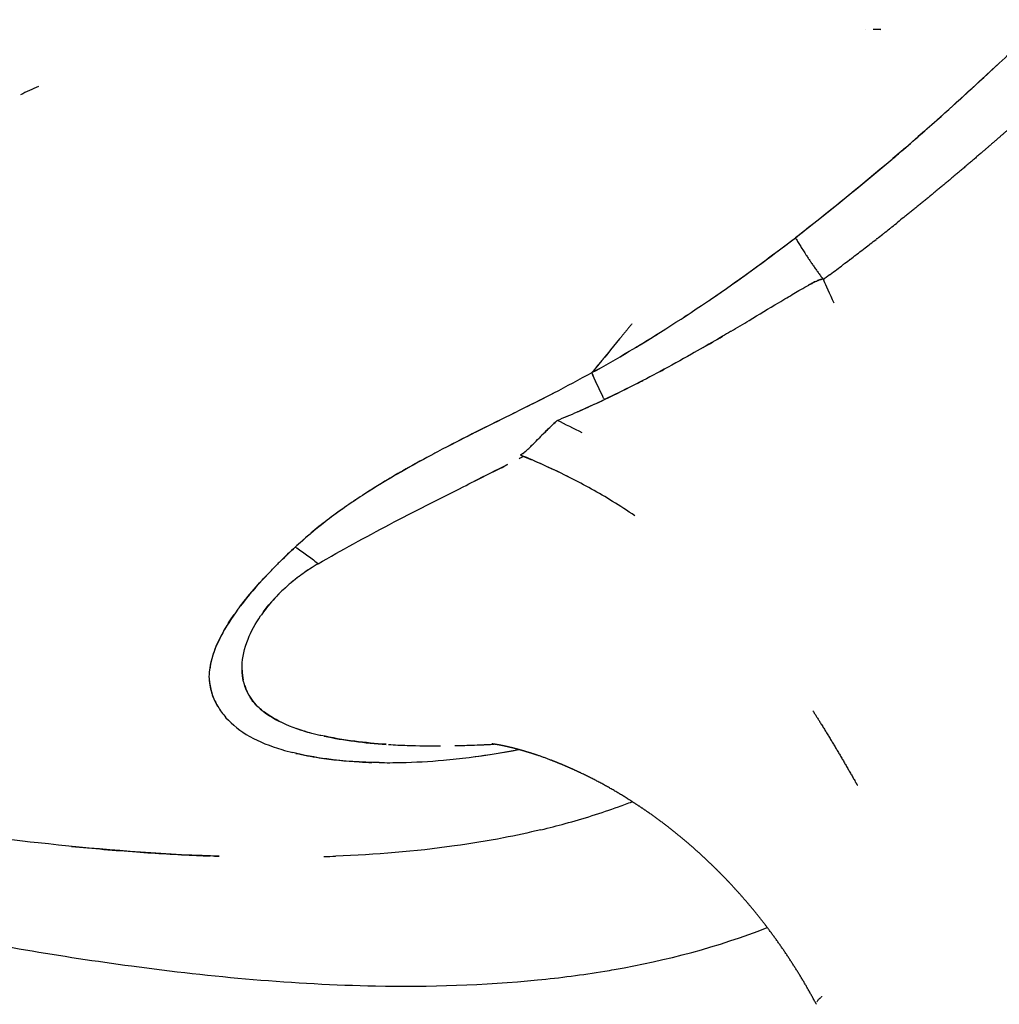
# Model space of a CAD drawing. Header units: millimetres. Extents: x 0 to 1905, y 0 to 2577.
# Tile 34 of 70: x 337 to 481, y 1848 to 1993. Entities that reach past the tile are written whole.
import ezdxf

# ---------------------------------------------------------------- set-up
doc = ezdxf.new("R2010")
doc.units = ezdxf.units.MM
doc.header["$MEASUREMENT"] = 0
doc.layers.add('Crea2D$visibili$linee', color=7, linetype='Continuous', true_color=0x000000)
doc.layers.add('Crea2D$visibili$tangenti', color=7, linetype='Continuous', true_color=0x000000)

msp = doc.modelspace()

# ---------------------------------------------------------------- linework, layer by layer
at = {"layer": 'Crea2D$visibili$linee'}
for p, q in [((461.2, 1991.79), (461.2, 1991.79)), ((463.45, 1991.71), (463.45, 1991.71)), ((420.95, 1941.28), (420.95, 1941.27)), ((425.04, 1921.68), (425.05, 1921.68)), ((425.04, 1921.68), (425.04, 1921.68))]:
    msp.add_line(p, q, dxfattribs=at)
for centre, radius, start, end in [((505.41, 1617.62), 401.59, 114.3954, 114.813), ((224.11, 2266.27), 387.57, 308.5853, 308.5941), ((219.34, 2272.23), 395.21, 308.77, 308.7774), ((305.98, 2146.78), 235.49, 304.1461, 306.0007), ((261.99, 2217.22), 325.6, 306.5665, 306.7816), ((258.18, 2222.34), 331.99, 306.7793, 306.975), ((454.76, 1954.56), 0.46, 63.2474, 86.7259), ((454.73, 1954.11), 0.906, 76.545, 85.3907), ((262.99, 2215.9), 323.94, 306.5549, 306.5647), ((303.6, 2178.23), 268.87, 299.8174, 300.5241), ((321.94, 2120.34), 204.62, 298.9393, 300.7093), ((477.38, 1965.66), 61.52, 203.3739, 205.9496), ((260.38, 2307.45), 404.29, 292.6143, 292.843), ((326.65, 2015.03), 120.16, 315.3104, 315.7391), ((1103.98, 532.42), 1559.04, 116.49233, 116.69665), ((369.83, 1830.48), 106.7, 63.4306, 66.3621), ((-3.58, 2520.84), 734.73, 305.5148, 305.51546), ((423.12, 1866.06), 67.49, 127.8436, 132.7435), ((417.49, 1873.01), 58.55, 127.294, 130.3284), ((395.07, 1888.35), 28.69, 120.1008, 125.6765), ((394.44, 1889.22), 27.62, 126.4335, 129.9451), ((377.59, 1897.75), 8.12, 181.5435, 192.1782), ((387.52, 1917.76), 30.51, 250.5942, 255.1746), ((397.26, 1987.63), 101.23, 266.4677, 268.0272), ((397.22, 2058.63), 172.24, 271.187, 273.1036), ((396.96, 2063.52), 177.14, 271.8088, 273.0989), ((397.84, 2004.24), 117.85, 268.0213, 270.3997), ((389.63, 1992.7), 108.82, 276.987, 280.8929), ((388.5, 1998.51), 114.72, 277.5009, 280.8893), ((375.21, 2079.71), 209.7, 271.7195, 272.1967), ((456.36, 1847.22), 2.79, 136.9454, 144.9236)]:
    msp.add_arc(centre, radius, start, end, dxfattribs=at)
for points, degree, knots in [([(471.71, 1978.43), (474.79, 1981.19), (477.82, 1983.99), (480.86, 1986.79), (483.11, 1988.91), (485.36, 1991.03), (487.6, 1993.17)], 3, [26.6862752, 26.6862752, 26.6862752, 26.6862752, 27, 27, 27, 27.3734041, 27.3734041, 27.3734041, 27.3734041]), ([(465.19, 1972.74), (465.48, 1972.98), (467.65, 1974.83), (469.8, 1976.73), (471.66, 1978.39)], 3, [26.4671353, 26.4671353, 26.4671353, 26.4671353, 26.4954056, 26.6846285, 26.6846285, 26.6846285, 26.6846285]), ([(441.41, 1947.36), (442.3, 1947.89), (444.63, 1949.28), (447.37, 1950.94), (449.89, 1952.45), (451.36, 1953.32), (452.59, 1954.02), (453.3, 1954.39), (453.66, 1954.58), (453.92, 1954.7), (454.11, 1954.79), (454.32, 1954.87), (454.49, 1954.94), (454.61, 1954.98), (454.67, 1955), (454.73, 1955.01), (454.76, 1955.02), (454.78, 1955.02)], 3, [0, 0, 0, 0, 3.120671, 8.160752, 9.578891, 11.940575, 13.295307, 13.831578, 14.323883, 14.519487, 14.696958, 14.959401, 15.191719, 15.254135, 15.331158, 15.376702, 15.436971, 15.436971, 15.436971, 15.436971]), ([(454.75, 1955.02), (454.63, 1955.01), (454.34, 1954.88), (453.81, 1954.67), (453.26, 1954.38), (452.89, 1954.18), (452.74, 1954.1)], 3, [1.81194983, 1.81194983, 1.81194983, 1.81194983, 1.82170619, 1.83731043, 1.85858309, 1.87207104, 1.87207104, 1.87207104, 1.87207104]), ([(441.41, 1947.36), (441.37, 1947.34), (440.58, 1946.86), (438.64, 1945.72), (435.21, 1943.75), (431.18, 1941.54), (426.92, 1939.31), (424.16, 1937.98), (422.78, 1937.31)], 3, [2.2309414, 2.2309414, 2.2309414, 2.2309414, 2.234106, 2.3066005, 2.4145, 2.5566308, 2.681635, 2.8066431, 2.8066431, 2.8066431, 2.8066431]), ([(420.95, 1941.27), (422.79, 1942.31), (426.03, 1944.14), (429.21, 1946.08), (430.59, 1946.94)], 3, [25, 25, 25, 25, 25.1758516, 25.3111182, 25.3111182, 25.3111182, 25.3111182]), ([(420.91, 1941.25), (419.06, 1940.23), (415.78, 1938.47), (412.47, 1936.8), (411.04, 1936.09)], 3, [4, 4, 4, 4, 4.125, 4.21875, 4.21875, 4.21875, 4.21875]), ([(422.78, 1937.31), (424.46, 1938.12), (426.35, 1939.05), (428.23, 1940.01), (428.44, 1940.12)], 3, [0, 0, 0, 0, 0.1522604, 0.1718938, 0.1718938, 0.1718938, 0.1718938]), ([(415.25, 1938.22), (413.38, 1937.25), (409.6, 1935.37), (403.89, 1932.56), (399.86, 1930.5), (397.74, 1929.37), (397.51, 1929.25)], 3, [4.1261375, 4.1261375, 4.1261375, 4.1261375, 4.2499883, 4.3749932, 4.5000701, 4.5156745, 4.5156745, 4.5156745, 4.5156745]), ([(415.83, 1934.24), (416.83, 1934.66), (419.16, 1935.63), (421.46, 1936.7), (422.78, 1937.31)], 3, [2.0000049, 2.0000049, 2.0000049, 2.0000049, 2.4252397, 3, 3, 3, 3]), ([(418.81, 1935.5), (418.86, 1935.53), (419.86, 1935.96), (420.85, 1936.42), (421.79, 1936.85)], 3, [5.4252571, 5.4252571, 5.4252571, 5.4252571, 5.4492953, 5.8563214, 5.8563214, 5.8563214, 5.8563214]), ([(415.83, 1934.24), (415.51, 1933.93), (414.6, 1933.09), (413.73, 1932.21), (413.17, 1931.65)], 3, [0, 0, 0, 0, 0.1800024, 0.500087, 0.500087, 0.500087, 0.500087]), ([(413.87, 1932.35), (414.1, 1932.58), (414.75, 1933.22), (415.41, 1933.84), (415.83, 1934.24)], 3, [1.6328485, 1.6328485, 1.6328485, 1.6328485, 1.7658254, 2, 2, 2, 2]), ([(411.77, 1930.22), (411.8, 1930.26), (411.97, 1930.43), (412.44, 1930.9), (412.87, 1931.34), (413.17, 1931.65)], 3, [1.2302617, 1.2302617, 1.2302617, 1.2302617, 1.2498548, 1.3285687, 1.4998717, 1.4998717, 1.4998717, 1.4998717]), ([(410.43, 1929.16), (410.65, 1929.31), (411.1, 1929.6), (411.49, 1929.95), (411.68, 1930.14)], 3, [1, 1, 1, 1, 1.1075954, 1.2142897, 1.2142897, 1.2142897, 1.2142897]), ([(397.15, 1929.06), (395.81, 1928.34), (392.42, 1926.47), (389.12, 1924.48), (387.18, 1923.21), (387.18, 1923.21)], 3, [4.5234892, 4.5234892, 4.5234892, 4.5234892, 4.613046, 4.7498871, 4.7500929, 4.7500929, 4.7500929, 4.7500929]), ([(411.39, 1929.87), (411.26, 1929.75), (410.96, 1929.5), (410.62, 1929.28), (410.43, 1929.16)], 3, [0.8390213, 0.8390213, 0.8390213, 0.8390213, 0.9079506, 1, 1, 1, 1]), ([(427.24, 1920.23), (426.17, 1920.96), (423.08, 1922.96), (418.7, 1925.39), (414.31, 1927.5), (412.02, 1928.49), (410.94, 1928.96)], 3, [0.8026404, 0.8026404, 0.8026404, 0.8026404, 0.8440424, 0.9203244, 0.9625124, 1, 1, 1, 1]), ([(380.68, 1913.17), (382.39, 1914.17), (385.86, 1916.12), (392.95, 1919.92), (400.55, 1923.76), (406.36, 1926.67), (408.53, 1927.75)], 3, [6, 6, 6, 6, 6.1774822, 6.3549643, 6.7099286, 6.9216518, 6.9216518, 6.9216518, 6.9216518]), ([(387.18, 1923.21), (385.4, 1922.06), (383.67, 1920.86), (382.02, 1919.59), (382.02, 1919.59)], 3, [4.7500762, 4.7500762, 4.7500762, 4.7500762, 4.875, 4.875052, 4.875052, 4.875052, 4.875052]), ([(386.42, 1922.72), (385.68, 1922.22), (384.37, 1921.33), (383.1, 1920.4), (382.56, 1920)], 3, [4.76782738, 4.76782738, 4.76782738, 4.76782738, 4.8210309, 4.86155661, 4.86155661, 4.86155661, 4.86155661]), ([(377.31, 1915.62), (376.93, 1915.27), (376.18, 1914.58), (375.26, 1913.68), (374.72, 1913.14), (374.54, 1912.95)], 3, [0, 0, 0, 0, 0.015625, 0.03125, 0.03943546, 0.03943546, 0.03943546, 0.03943546]), ([(374.94, 1913.35), (375.02, 1913.43), (375.79, 1914.19), (376.59, 1914.94), (377.31, 1915.62)], 3, [4.8951033, 4.8951033, 4.8951033, 4.8951033, 4.9055182, 5, 5, 5, 5]), ([(377.31, 1915.62), (377.86, 1915.27), (378.94, 1914.52), (380.04, 1913.68), (380.57, 1913.26)], 3, [5, 5, 5, 5, 5.5, 5.96879, 5.96879, 5.96879, 5.96879]), ([(369.05, 1906.71), (369.18, 1906.89), (370.06, 1908.04), (371.47, 1909.73), (373.23, 1911.62), (374.14, 1912.55), (374.54, 1912.95)], 3, [4.5973247, 4.5973247, 4.5973247, 4.5973247, 4.6209215, 4.7496822, 4.8221991, 4.8767024, 4.8767024, 4.8767024, 4.8767024]), ([(373.18, 1911.55), (373.12, 1911.49), (371.7, 1909.99), (370.38, 1908.46), (369.25, 1906.98)], 3, [0.05976979, 0.05976979, 0.05976979, 0.05976979, 0.0625, 0.12500001, 0.12500001, 0.12500001, 0.12500001]), ([(378.34, 1911.66), (377.57, 1911.12), (376.25, 1910.05), (374.33, 1908.19), (373.06, 1906.69), (372.35, 1905.7), (372.21, 1905.49)], 3, [2.0310177, 2.0310177, 2.0310177, 2.0310177, 2.062577, 2.0886753, 2.1251606, 2.1349358, 2.1349358, 2.1349358, 2.1349358]), ([(372.65, 1906.12), (372.65, 1906.12), (373.64, 1907.45), (374.82, 1908.74), (376.17, 1909.93)], 3, [-0.12500004, -0.12500004, -0.12500004, -0.12500004, -0.125, -0.06250964, -0.06250964, -0.06250964, -0.06250964]), ([(365.24, 1893.56), (365.01, 1894.34), (364.53, 1895.91), (364.79, 1898.57), (365.75, 1901.45), (367.08, 1903.85), (368.03, 1905.29), (368.31, 1905.69)], 3, [4, 4, 4, 4, 4.11861, 4.2389152, 4.3648761, 4.499824, 4.5528041, 4.5528041, 4.5528041, 4.5528041]), ([(368.87, 1906.47), (367.9, 1905.15), (366.09, 1902.34), (364.99, 1899.4), (364.76, 1897.84), (364.75, 1897.71)], 3, [0.1321148, 0.1321148, 0.1321148, 0.1321148, 0.1875, 0.25, 0.2556213, 0.2556213, 0.2556213, 0.2556213]), ([(370.31, 1894.16), (370.25, 1894.28), (369.94, 1894.95), (369.55, 1896.24), (369.37, 1898.73), (370.07, 1901.86), (371.43, 1904.36), (372.21, 1905.49)], 3, [-0.3191985, -0.3191985, -0.3191985, -0.3191985, -0.3125, -0.28125, -0.25, -0.1875, -0.1347891, -0.1347891, -0.1347891, -0.1347891]), ([(364.69, 1895.94), (364.74, 1895.28), (365, 1893.97), (365.86, 1892.17), (367.45, 1889.95), (370.41, 1887.64), (374.09, 1886.16), (376.4, 1885.53), (376.95, 1885.4)], 3, [0.2820862, 0.2820862, 0.2820862, 0.2820862, 0.3125, 0.34375, 0.375, 0.4375, 0.5, 0.5192227, 0.5192227, 0.5192227, 0.5192227]), ([(369.71, 1895.8), (369.77, 1895.57), (369.97, 1894.9), (370.61, 1893.39), (371.61, 1892.27), (372.44, 1891.59)], 3, [2.28938435, 2.28938435, 2.28938435, 2.28938435, 2.3018948, 2.32516592, 2.37412174, 2.37412174, 2.37412174, 2.37412174]), ([(365.91, 1892.2), (365.9, 1892.23), (365.64, 1892.67), (365.44, 1893.13), (365.24, 1893.56)], 3, [3.9651524, 3.9651524, 3.9651524, 3.9651524, 3.96761693, 4, 4, 4, 4]), ([(372.33, 1891.68), (371.86, 1892.07), (371.25, 1892.67), (370.79, 1893.34), (370.65, 1893.55)], 3, [-0.37188119, -0.37188119, -0.37188119, -0.37188119, -0.34375, -0.33124381, -0.33124381, -0.33124381, -0.33124381]), ([(372.69, 1891.4), (374.79, 1889.79), (377.8, 1888.69), (381.04, 1887.94), (381.09, 1887.93)], 3, [2.3790074, 2.3790074, 2.3790074, 2.3790074, 2.4993402, 2.5012832, 2.5012832, 2.5012832, 2.5012832]), ([(453.44, 1891.54), (454.56, 1889.79), (455.9, 1887.62), (457.21, 1885.43), (458.49, 1883.22), (459.75, 1881), (459.98, 1880.59)], 5, [2.6137832, 2.6137832, 2.6137832, 2.6137832, 2.6137832, 2.6137832, 2.7245157, 2.7496237, 2.7496237, 2.7496237, 2.7496237, 2.7496237, 2.7496237]), ([(390.68, 1886.62), (389.12, 1886.72), (385.84, 1887.03), (382.69, 1887.56), (381.09, 1887.93)], 3, [-0.616502, -0.616502, -0.616502, -0.616502, -0.5625, -0.5019553, -0.5019553, -0.5019553, -0.5019553]), ([(389.63, 1883.93), (387.02, 1883.97), (382.65, 1884.25), (378.55, 1885), (376.95, 1885.4)], 3, [3.508, 3.508, 3.508, 3.508, 3.625263, 3.7071378, 3.7071378, 3.7071378, 3.7071378]), ([(377.41, 1885.29), (378.51, 1885.03), (381.52, 1884.46), (385.32, 1884.09), (387.96, 1883.97), (388.59, 1883.95)], 3, [0.524536, 0.524536, 0.524536, 0.524536, 0.5625, 0.625, 0.6441508, 0.6441508, 0.6441508, 0.6441508]), ([(389.63, 1883.93), (390.7, 1883.91), (393.83, 1883.92), (398.27, 1884.18), (401.61, 1884.53), (402.87, 1884.69)], 3, [0.6547893, 0.6547893, 0.6547893, 0.6547893, 0.6875, 0.75, 0.7878408, 0.7878408, 0.7878408, 0.7878408]), ([(413.45, 1874.05), (414.64, 1874.34), (417.15, 1874.98), (420.96, 1876.1), (424.25, 1877.21), (426.21, 1877.93), (426.87, 1878.18)], 3, [1.87486445, 1.87486445, 1.87486445, 1.87486445, 1.89770424, 1.92353591, 1.94915953, 1.9625524, 1.9625524, 1.9625524, 1.9625524]), ([(366.1, 1870.15), (365.27, 1870.18), (356.37, 1870.51), (341.28, 1871.76), (323.74, 1874.05), (314.18, 1875.54), (310.79, 1876.1), (310.75, 1876.11)], 3, [10.4223896, 10.4223896, 10.4223896, 10.4223896, 10.4380616, 10.5889938, 10.7056717, 10.7693421, 10.7700711, 10.7700711, 10.7700711, 10.7700711]), ([(413.45, 1874.05), (411.62, 1873.61), (407.39, 1872.7), (397.36, 1871.06), (389.09, 1870.39), (383.25, 1870.17)], 3, [10.1251367, 10.1251367, 10.1251367, 10.1251367, 10.1603458, 10.2060592, 10.3153916, 10.3153916, 10.3153916, 10.3153916]), ([(344.38, 1871.61), (347.56, 1871.3), (353.69, 1870.78), (360.5, 1870.37), (364.11, 1870.22), (364.78, 1870.2)], 3, [1.4416837, 1.4416837, 1.4416837, 1.4416837, 1.50157, 1.5568675, 1.5692896, 1.5692896, 1.5692896, 1.5692896]), ([(322.15, 1859.27), (332.45, 1857.21), (354.64, 1853.38), (385.03, 1850.6), (408.36, 1851.27), (419.54, 1852.72), (422.82, 1853.26)], 3, [1.26442621, 1.26442621, 1.26442621, 1.26442621, 1.29098414, 1.32133588, 1.34144876, 1.34984643, 1.34984643, 1.34984643, 1.34984643]), ([(422.82, 1853.26), (423.29, 1853.34), (431.43, 1854.72), (439.49, 1856.83), (446.74, 1859.67)], 3, [1.34984643, 1.34984643, 1.34984643, 1.34984643, 1.3510461, 1.37071937, 1.37071937, 1.37071937, 1.37071937]), ([(454.69, 1849.48), (454.69, 1849.49), (454.72, 1849.51), (454.75, 1849.54), (454.77, 1849.56)], 3, [5.709744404, 5.709744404, 5.709744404, 5.709744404, 5.710269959, 5.713105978, 5.713105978, 5.713105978, 5.713105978]), ([(454, 1848.7), (454.01, 1848.7), (454.01, 1848.71), (454.01, 1848.72), (454.02, 1848.72)], 3, [5.668478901, 5.668478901, 5.668478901, 5.668478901, 5.669683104, 5.670114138, 5.670114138, 5.670114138, 5.670114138])]:
    msp.add_open_spline(points, degree=degree, knots=knots, dxfattribs=at)
for points in [[(463.45, 1991.7), (463.08, 1991.72), (462.7, 1991.73), (462.32, 1991.75)], [(480.86, 1986.79), (471.19, 1977.76), (461.24, 1969.06), (450.88, 1961.1)], [(450.88, 1961.1), (455.66, 1964.91), (460.45, 1968.71), (465.11, 1972.67)], [(465.84, 1963.31), (465.8, 1963.28), (465.76, 1963.25), (465.72, 1963.22)], [(466.82, 1964.1), (466.51, 1963.85), (466.19, 1963.6), (465.88, 1963.35)], [(463.87, 1961.75), (464.15, 1961.97), (464.44, 1962.2), (464.73, 1962.43)], [(464.85, 1962.53), (464.81, 1962.49), (464.77, 1962.46), (464.73, 1962.43)], [(464.85, 1962.53), (465.14, 1962.76), (465.43, 1962.99), (465.72, 1963.22)], [(427.25, 1944.9), (435.4, 1949.79), (443.24, 1955.24), (450.88, 1961.1)], [(444.54, 1956.37), (446.67, 1957.92), (448.78, 1959.51), (450.88, 1961.1)], [(461.89, 1960.21), (462.18, 1960.43), (462.46, 1960.65), (462.75, 1960.87)], [(462.88, 1960.97), (462.84, 1960.94), (462.79, 1960.91), (462.75, 1960.87)], [(462.88, 1960.97), (463.16, 1961.2), (463.45, 1961.42), (463.74, 1961.65)], [(463.87, 1961.75), (463.82, 1961.71), (463.78, 1961.68), (463.74, 1961.65)], [(459.92, 1958.68), (460.21, 1958.9), (460.49, 1959.13), (460.78, 1959.35)], [(460.91, 1959.44), (460.86, 1959.41), (460.82, 1959.38), (460.78, 1959.35)], [(460.91, 1959.44), (461.19, 1959.66), (461.48, 1959.88), (461.76, 1960.1)], [(461.89, 1960.21), (461.85, 1960.17), (461.81, 1960.14), (461.76, 1960.1)], [(457.94, 1957.18), (458.24, 1957.41), (458.53, 1957.63), (458.83, 1957.85)], [(458.93, 1957.93), (458.9, 1957.91), (458.86, 1957.88), (458.83, 1957.85)], [(458.93, 1957.93), (459.22, 1958.15), (459.51, 1958.37), (459.8, 1958.6)], [(459.92, 1958.68), (459.88, 1958.66), (459.84, 1958.63), (459.8, 1958.6)], [(457.94, 1957.18), (457.91, 1957.16), (457.89, 1957.14), (457.86, 1957.12)], [(434.43, 1949.4), (434.68, 1949.57), (434.93, 1949.73), (435.18, 1949.89)], [(425.01, 1946.25), (423.84, 1944.82), (422.68, 1943.39), (421.51, 1941.96)], [(430.99, 1941.45), (431.18, 1941.56), (431.37, 1941.66), (431.56, 1941.76)], [(420.91, 1941.25), (419.05, 1940.24), (417.18, 1939.23), (415.3, 1938.25)], [(422.56, 1937.74), (421.93, 1938.99), (421.37, 1940.2), (420.95, 1941.27)], [(421.83, 1936.87), (422.15, 1937.02), (422.46, 1937.16), (422.78, 1937.31)], [(422.78, 1937.31), (422.7, 1937.45), (422.63, 1937.59), (422.56, 1937.74)], [(409.53, 1935.34), (406.23, 1933.7), (402.91, 1932.07), (399.63, 1930.36)], [(419.53, 1932.42), (418.3, 1933.03), (417.07, 1933.64), (415.84, 1934.24)], [(411.77, 1930.22), (411.74, 1930.19), (411.71, 1930.17), (411.68, 1930.14)], [(397.51, 1929.25), (397.39, 1929.18), (397.27, 1929.12), (397.15, 1929.06)], [(410.94, 1928.96), (410.7, 1928.84), (410.47, 1928.72), (410.23, 1928.6)], [(395.98, 1928.42), (393.24, 1926.93), (390.53, 1925.36), (387.92, 1923.69)], [(379.31, 1917.4), (378.63, 1916.81), (377.97, 1916.22), (377.31, 1915.62)], [(380.68, 1913.17), (379.91, 1912.7), (379.14, 1912.22), (378.41, 1911.71)], [(380.68, 1913.17), (380.65, 1913.2), (380.61, 1913.23), (380.57, 1913.26)], [(368.87, 1906.47), (368.89, 1906.5), (368.91, 1906.53), (368.93, 1906.55)], [(369.05, 1906.71), (369.01, 1906.66), (368.97, 1906.6), (368.93, 1906.55)], [(372.49, 1891.55), (372.47, 1891.57), (372.45, 1891.58), (372.44, 1891.59)], [(372.49, 1891.55), (372.53, 1891.52), (372.58, 1891.48), (372.63, 1891.44)], [(375.74, 1889.64), (374.58, 1890.15), (373.53, 1890.75), (372.64, 1891.44)], [(381.56, 1887.82), (384.46, 1887.19), (387.53, 1886.82), (390.68, 1886.61)], [(365.44, 1870.18), (365.66, 1870.17), (365.88, 1870.16), (366.1, 1870.15)], [(454.36, 1849.16), (454.38, 1849.18), (454.4, 1849.2), (454.42, 1849.23)], [(454.45, 1849.26), (454.48, 1849.29), (454.5, 1849.31), (454.53, 1849.33)], [(454.57, 1849.37), (454.59, 1849.4), (454.62, 1849.42), (454.64, 1849.45)], [(454.03, 1848.75), (454.04, 1848.76), (454.05, 1848.78), (454.06, 1848.8)]]:
    msp.add_open_spline(points, degree=3, dxfattribs=at)
for points, weights, degree, knots in [([(484.06, 1978.68), (481.25, 1976.19), (478.41, 1973.75), (474.62, 1970.48), (470.75, 1967.29), (468.81, 1965.7), (466.86, 1964.13)], [1, 0.999977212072, 1, 0.999942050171, 1, 0.999981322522, 1], 2, [0, 0, 0, 7.49778, 7.49778, 17.518257, 17.518257, 22.531988, 22.531988, 22.531988]), ([(455.93, 1955.68), (455.61, 1955.44), (455.29, 1955.2), (454.97, 1954.97), (455.48, 1953.82), (456, 1952.67), (456.52, 1951.53)], [1, 0.999998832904, 0.999998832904, 1, 1, 1, 1], 3, [0, 0, 0, 0, 1.194353, 1.194353, 1.194353, 1.235559, 1.235559, 1.235559, 1.235559]), ([(410.43, 1929.16), (410.53, 1929.12), (410.63, 1929.08), (410.74, 1929.04), (410.84, 1928.99), (410.94, 1928.95), (411.16, 1928.86), (411.39, 1928.76), (411.61, 1928.67), (411.83, 1928.57), (412.06, 1928.47)], [1, 1, 1, 1, 1, 1, 0.999995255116, 0.999992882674, 0.999992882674, 0.999995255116, 1], 5, [1, 1, 1, 1, 1, 1, 2, 2, 2, 2, 2, 3.212574, 3.212574, 3.212574, 3.212574, 3.212574, 3.212574]), ([(453.95, 1848.39), (451.98, 1852.11), (449.73, 1855.67), (447.21, 1859.05), (445.25, 1861.69), (443.13, 1864.2), (440.86, 1866.59), (440.29, 1867.19), (439.71, 1867.78), (439.12, 1868.36), (436.3, 1871.14), (433.26, 1873.72), (430.06, 1876.02), (429.11, 1876.7), (428.15, 1877.36), (427.17, 1877.99), (425.05, 1879.37), (422.85, 1880.64), (420.63, 1881.76), (419.74, 1882.2), (418.84, 1882.63), (417.93, 1883.04), (417.02, 1883.45), (416.09, 1883.83), (414.18, 1884.58), (413.16, 1884.94), (412.19, 1885.25), (412.11, 1885.28), (412.03, 1885.3), (411.96, 1885.32), (411.05, 1885.61), (410.11, 1885.88), (408.85, 1886.19), (408.45, 1886.28), (407.7, 1886.44), (407.34, 1886.51), (407.06, 1886.56), (406.91, 1886.58), (406.76, 1886.61), (406.61, 1886.63), (406.47, 1886.65), (406.33, 1886.67), (406.2, 1886.68)], [1, 0.998089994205, 0.998089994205, 1, 0.998768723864, 0.998768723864, 1, 0.999918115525, 0.999918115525, 1, 1, 1, 1, 0.999808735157, 0.999808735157, 1, 1, 1, 1, 0.999820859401, 0.999820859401, 1, 1, 1, 1, 1, 1, 1, 1, 1, 1, 1, 1, 1, 1, 1, 1, 0.999943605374, 0.999943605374, 1, 0.999798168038, 0.999798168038, 1], 3, [0, 0, 0, 0, 12.624151, 12.624151, 12.624151, 22.487505, 22.487505, 22.487505, 24.973628, 24.973628, 24.973628, 37.064585, 37.064585, 37.064585, 40.57177, 40.57177, 40.57177, 48.357945, 48.357945, 48.357945, 51.342351, 51.342351, 51.342351, 54.519072, 54.519072, 57.966685, 57.966685, 57.966685, 58.231559, 58.231559, 58.231559, 61.493651, 61.493651, 63.071899, 63.071899, 64.707181, 64.707181, 64.707181, 65.159469, 65.159469, 65.159469, 65.576163, 65.576163, 65.576163, 65.576163])]:
    msp.add_rational_spline(points, weights, degree=degree, knots=knots, dxfattribs=at)
msp.add_rational_spline([(450.88, 1961.1), (452.42, 1958.39), (454.97, 1954.97)], [1, 0.919762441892, 1], degree=2, dxfattribs=at)
at = {"layer": 'Crea2D$visibili$tangenti'}
msp.add_open_spline([(463.45, 1991.71), (463.22, 1991.71), (463, 1991.72), (462.78, 1991.73)], degree=3, dxfattribs=at)
msp.add_rational_spline([(426.82, 1948.47), (425.24, 1946.53), (423.66, 1944.59), (422.07, 1942.65), (421.7, 1942.19), (421.33, 1941.73), (420.95, 1941.28)], [1, 0.999999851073, 0.999999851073, 1, 1, 1, 1], degree=3, knots=[0, 0, 0, 0, 7.511845, 7.511845, 7.511845, 7.521448, 7.521448, 7.521448, 7.521448], dxfattribs=at)

doc.saveas('drawing.dxf')
